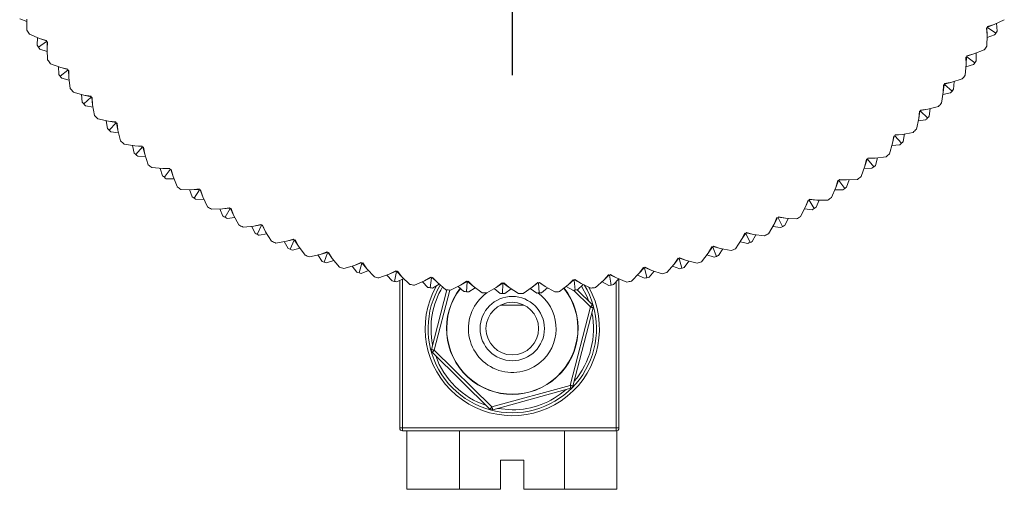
# Model space of a CAD drawing. Header units: inches. Extents: x 1.5 to 18.4, y 1.4 to 15.2.
# Tile 34 of 35: x 10.4 to 12.1, y 12.9 to 13.7. Entities that reach past the tile are written whole.
import ezdxf

# ---------------------------------------------------------------- set-up
doc = ezdxf.new("R2010")
doc.units = ezdxf.units.IN
doc.header["$MEASUREMENT"] = 0
doc.layers.add('SLD-0', color=7, linetype='Continuous')

# ---------------------------------------------------------------- blocks, each defined once
blk = doc.blocks.new('SW_CENTERMARKSYMBOL_0')
at = {"layer": 'SLD-0', "color": 0}
for p, q in [((0, 0.2), (0, 0.61625)), ((0, 0), (0, 0.1)), ((-0.2, 0), (-0.61625, 0)), ((0, 0), (-0.1, 0)), ((0, 0), (0, -0.1)), ((0, 0), (0.1, 0)), ((0.2, 0), (0.61625, 0)), ((0, -0.2), (0, -0.61625))]:
    blk.add_line(p, q, dxfattribs=at)

msp = doc.modelspace()

# ---------------------------------------------------------------- linework, layer by layer
at = {"color": 7, "linetype": 'Continuous', "lineweight": 15}
for p, q in [((10.4194, 13.7195), (10.407, 13.7244)), ((10.4194, 13.7237), (10.4193, 13.7049)), ((12.0606, 13.7087), (12.0622, 13.7094)), ((12.0618, 13.6964), (12.0606, 13.7087)), ((12.0614, 13.7091), (12.0618, 13.6964)), ((12.0622, 13.7112), (12.0739, 13.7149)), ((12.0622, 13.7103), (12.0739, 13.7149)), ((12.0622, 13.7094), (12.0622, 13.7112)), ((12.0764, 13.7), (12.0622, 13.7094)), ((12.0739, 13.7149), (12.091, 13.7229)), ((12.0778, 13.7167), (12.0786, 13.7034)), ((10.4237, 13.6982), (10.441, 13.6907)), ((10.4372, 13.6924), (10.4367, 13.6791)), ((12.0612, 13.6776), (12.0618, 13.6964)), ((12.0616, 13.6922), (12.0742, 13.6967)), ((10.439, 13.6758), (10.453, 13.6856)), ((10.441, 13.6907), (10.4529, 13.6873)), ((10.4529, 13.6865), (10.441, 13.6907)), ((10.4529, 13.6873), (10.453, 13.6856)), ((10.453, 13.6856), (10.4546, 13.6849)), ((10.4538, 13.6852), (10.4537, 13.6726)), ((10.4546, 13.6849), (10.4537, 13.6726)), ((10.454, 13.6684), (10.4413, 13.6725)), ((10.4537, 13.6726), (10.4548, 13.6538)), ((12.0254, 13.6588), (12.027, 13.6595)), ((12.0258, 13.6465), (12.0254, 13.6588)), ((12.0261, 13.6591), (12.0258, 13.6465)), ((12.027, 13.6603), (12.0391, 13.6642)), ((12.027, 13.6595), (12.0271, 13.6612)), ((12.0406, 13.6492), (12.027, 13.6595)), ((12.0271, 13.6612), (12.0391, 13.6642)), ((12.0391, 13.6642), (12.0566, 13.6711)), ((12.043, 13.6657), (12.043, 13.6524)), ((10.4596, 13.6474), (10.4774, 13.641)), ((10.4734, 13.6425), (10.4738, 13.6291)), ((10.4774, 13.641), (10.4894, 13.6384)), ((10.4895, 13.6375), (10.4774, 13.641)), ((12.024, 13.6278), (12.0258, 13.6465)), ((12.0254, 13.6423), (12.0382, 13.646)), ((10.4763, 13.626), (10.4896, 13.6367)), ((10.4894, 13.6384), (10.4896, 13.6367)), ((10.4896, 13.6367), (10.4912, 13.6361)), ((10.4905, 13.6364), (10.4912, 13.6238)), ((10.4912, 13.6361), (10.4912, 13.6238)), ((10.4912, 13.6238), (10.4935, 13.6051)), ((10.4917, 13.6196), (10.4788, 13.6229)), ((11.9879, 13.6115), (11.9867, 13.599)), ((11.9867, 13.599), (11.9871, 13.6113)), ((11.9871, 13.6113), (11.9887, 13.6118)), ((11.9887, 13.6118), (11.989, 13.6135)), ((12.0017, 13.6007), (11.9887, 13.6118)), ((11.9888, 13.6127), (12.0011, 13.6158)), ((11.989, 13.6135), (12.0011, 13.6158)), ((12.0011, 13.6158), (12.019, 13.6215)), ((12.0051, 13.6171), (12.0043, 13.6037)), ((10.4987, 13.599), (10.5168, 13.5938)), ((10.5127, 13.5949), (10.5139, 13.5817)), ((10.5166, 13.5787), (10.5293, 13.5902)), ((10.5168, 13.5938), (10.529, 13.5919)), ((10.5291, 13.591), (10.5168, 13.5938)), ((10.529, 13.5919), (10.5293, 13.5902)), ((10.5293, 13.5902), (10.5309, 13.5897)), ((11.9838, 13.5803), (11.9867, 13.599)), ((11.986, 13.5948), (11.9991, 13.5976)), ((10.5324, 13.5732), (10.5193, 13.5757)), ((10.5301, 13.5899), (10.5317, 13.5774)), ((10.5309, 13.5897), (10.5317, 13.5774)), ((10.5317, 13.5774), (10.5351, 13.5589)), ((11.9601, 13.5698), (11.9784, 13.5744)), ((11.9467, 13.5664), (11.9447, 13.5539)), ((11.9447, 13.5539), (11.9459, 13.5662)), ((11.9459, 13.5662), (11.9475, 13.5666)), ((11.9475, 13.5666), (11.9479, 13.5683)), ((11.9598, 13.5547), (11.9475, 13.5666)), ((11.9477, 13.5675), (11.9601, 13.5698)), ((11.9479, 13.5683), (11.9601, 13.5698)), ((11.9642, 13.5708), (11.9626, 13.5576)), ((10.5407, 13.5531), (10.5591, 13.549)), ((10.555, 13.55), (10.557, 13.5368)), ((10.5591, 13.549), (10.5713, 13.5479)), ((10.5716, 13.5471), (10.5591, 13.549)), ((10.5599, 13.534), (10.5718, 13.5462)), ((10.5713, 13.5479), (10.5718, 13.5462)), ((10.5718, 13.5462), (10.5735, 13.5459)), ((10.5726, 13.546), (10.575, 13.5336)), ((10.5735, 13.5459), (10.575, 13.5336)), ((11.9407, 13.5355), (11.9447, 13.5539)), ((11.9438, 13.5498), (11.957, 13.5518)), ((10.576, 13.5295), (10.5628, 13.5312)), ((10.575, 13.5336), (10.5796, 13.5154)), ((11.9027, 13.524), (11.9, 13.5116)), ((11.9, 13.5116), (11.9019, 13.5238)), ((11.9019, 13.5238), (11.9036, 13.5241)), ((11.9036, 13.5241), (11.9041, 13.5258)), ((11.9151, 13.5115), (11.9036, 13.5241)), ((11.9038, 13.525), (11.9164, 13.5265)), ((11.9041, 13.5258), (11.9164, 13.5265)), ((11.9164, 13.5265), (11.9349, 13.53)), ((11.9205, 13.5273), (11.9181, 13.5142)), ((10.5855, 13.51), (10.6041, 13.5071)), ((10.5999, 13.5077), (10.6028, 13.4947)), ((10.6041, 13.5071), (10.6164, 13.5067)), ((10.6167, 13.5059), (10.6041, 13.5071)), ((10.6164, 13.5067), (10.6169, 13.5051)), ((11.8948, 13.4935), (11.9, 13.5116)), ((11.8988, 13.5076), (11.9121, 13.5088)), ((10.6058, 13.4921), (10.6169, 13.5051)), ((10.6222, 13.4887), (10.6089, 13.4895)), ((10.6169, 13.5051), (10.6186, 13.5048)), ((10.6178, 13.5049), (10.6209, 13.4927)), ((10.6186, 13.5048), (10.6209, 13.4927)), ((10.6209, 13.4927), (10.6267, 13.4747)), ((11.8464, 13.4545), (11.8527, 13.4722)), ((11.8562, 13.4844), (11.8527, 13.4722)), ((11.8527, 13.4722), (11.8554, 13.4843)), ((11.8554, 13.4843), (11.8571, 13.4845)), ((11.8571, 13.4845), (11.8577, 13.4861)), ((11.8678, 13.4711), (11.8571, 13.4845)), ((11.8574, 13.4853), (11.87, 13.4861)), ((11.8577, 13.4861), (11.87, 13.4861)), ((11.87, 13.4861), (11.8887, 13.4883)), ((11.8742, 13.4866), (11.8709, 13.4736)), ((10.6329, 13.4697), (10.6517, 13.468)), ((10.6475, 13.4684), (10.6511, 13.4556)), ((10.6517, 13.468), (10.664, 13.4684)), ((10.6643, 13.4676), (10.6517, 13.468)), ((10.6543, 13.4531), (10.6646, 13.4668)), ((10.664, 13.4684), (10.6646, 13.4668)), ((10.6646, 13.4668), (10.6663, 13.4666)), ((10.6655, 13.4667), (10.6693, 13.4547)), ((10.6663, 13.4666), (10.6693, 13.4547)), ((11.8513, 13.4683), (11.8646, 13.4686)), ((10.6709, 13.4508), (10.6576, 13.4507)), ((10.6693, 13.4547), (10.6762, 13.4372)), ((11.8073, 13.4478), (11.803, 13.4359)), ((11.803, 13.4359), (11.8065, 13.4477)), ((11.8065, 13.4477), (11.8082, 13.4478)), ((11.8082, 13.4478), (11.8089, 13.4494)), ((11.818, 13.4338), (11.8082, 13.4478)), ((11.8085, 13.4486), (11.8212, 13.4486)), ((11.8089, 13.4494), (11.8212, 13.4486)), ((11.8212, 13.4486), (11.84, 13.4497)), ((11.8254, 13.4488), (11.8213, 13.4361)), ((10.6828, 13.4325), (10.7016, 13.432)), ((10.6974, 13.4321), (10.7018, 13.4196)), ((10.7016, 13.432), (10.7139, 13.4332)), ((10.7142, 13.4324), (10.7016, 13.432)), ((10.7052, 13.4173), (10.7146, 13.4316)), ((10.7139, 13.4332), (10.7146, 13.4316)), ((10.7146, 13.4316), (10.7163, 13.4316)), ((10.7155, 13.4316), (10.7201, 13.4198)), ((10.7163, 13.4316), (10.7201, 13.4198)), ((11.7956, 13.4186), (11.803, 13.4359)), ((11.8014, 13.432), (11.8147, 13.4315)), ((10.7219, 13.416), (10.7085, 13.4151)), ((10.7201, 13.4198), (10.728, 13.4028)), ((11.7512, 13.4027), (11.7553, 13.4143)), ((11.7562, 13.4143), (11.7512, 13.4027)), ((11.7553, 13.4143), (11.7571, 13.4143)), ((11.7571, 13.4143), (11.7579, 13.4158)), ((11.766, 13.3997), (11.7571, 13.4143)), ((11.7575, 13.4151), (11.7701, 13.4143)), ((11.7579, 13.4158), (11.7701, 13.4143)), ((11.7743, 13.4142), (11.7694, 13.4018)), ((11.7701, 13.4143), (11.7889, 13.4142)), ((10.7348, 13.3986), (10.7537, 13.3992)), ((10.7495, 13.3991), (10.7547, 13.3868)), ((10.7537, 13.3992), (10.7658, 13.4011)), ((10.7662, 13.4004), (10.7537, 13.3992)), ((10.7582, 13.3848), (10.7667, 13.3996)), ((10.7658, 13.4011), (10.7667, 13.3996)), ((10.7667, 13.3996), (10.7684, 13.3997)), ((10.7676, 13.3997), (10.7729, 13.3882)), ((10.7684, 13.3997), (10.7729, 13.3882)), ((10.7729, 13.3882), (10.7819, 13.3717)), ((11.7427, 13.3859), (11.7512, 13.4027)), ((11.7493, 13.399), (11.7626, 13.3976)), ((10.7749, 13.3845), (10.7617, 13.3828)), ((10.8077, 13.3697), (10.8197, 13.3724)), ((10.8202, 13.3717), (10.8077, 13.3697)), ((10.8197, 13.3724), (10.8207, 13.371)), ((11.6878, 13.3566), (11.6974, 13.3729)), ((11.6974, 13.3729), (11.7022, 13.3842)), ((11.7031, 13.3841), (11.6974, 13.3729)), ((11.7022, 13.3842), (11.704, 13.3841)), ((11.704, 13.3841), (11.7048, 13.3856)), ((11.7119, 13.369), (11.704, 13.3841)), ((11.7044, 13.3848), (11.7169, 13.3832)), ((11.7048, 13.3856), (11.7169, 13.3832)), ((11.7211, 13.3829), (11.7155, 13.3709)), ((11.7169, 13.3832), (11.7357, 13.382)), ((10.789, 13.3679), (10.8077, 13.3697)), ((10.8035, 13.3693), (10.8095, 13.3574)), ((10.8131, 13.3556), (10.8207, 13.371)), ((10.8298, 13.3564), (10.8167, 13.3539)), ((10.8207, 13.371), (10.8224, 13.3711)), ((10.8215, 13.3711), (10.8276, 13.36)), ((10.8224, 13.3711), (10.8276, 13.36)), ((10.8276, 13.36), (10.8376, 13.344)), ((11.6418, 13.3465), (11.6473, 13.3575)), ((11.6482, 13.3573), (11.6418, 13.3465)), ((11.6473, 13.3575), (11.649, 13.3572)), ((11.649, 13.3572), (11.65, 13.3587)), ((11.6561, 13.3417), (11.649, 13.3572)), ((11.6495, 13.358), (11.6619, 13.3556)), ((11.65, 13.3587), (11.6619, 13.3556)), ((11.6661, 13.355), (11.6597, 13.3433)), ((11.6619, 13.3556), (11.6806, 13.3531)), ((11.6952, 13.3692), (11.7084, 13.3671)), ((10.8449, 13.3407), (10.8635, 13.3437)), ((10.8593, 13.3431), (10.8661, 13.3315)), ((10.8635, 13.3437), (10.8753, 13.3472)), ((10.8758, 13.3465), (10.8635, 13.3437)), ((10.8698, 13.33), (10.8763, 13.3458)), ((10.8753, 13.3472), (10.8763, 13.3458)), ((10.8763, 13.3458), (10.878, 13.3461)), ((10.8772, 13.3459), (10.8839, 13.3352)), ((10.878, 13.3461), (10.8839, 13.3352)), ((11.6312, 13.3309), (11.6418, 13.3465)), ((11.6394, 13.343), (11.6524, 13.34)), ((10.8864, 13.3318), (10.8735, 13.3285)), ((10.8839, 13.3352), (10.895, 13.32)), ((10.9024, 13.3171), (10.9208, 13.3213)), ((10.9208, 13.3213), (10.9324, 13.3255)), ((10.9329, 13.3248), (10.9208, 13.3213)), ((10.9279, 13.308), (10.9335, 13.3241)), ((10.9324, 13.3255), (10.9335, 13.3241)), ((10.9335, 13.3241), (10.9352, 13.3245)), ((10.9344, 13.3243), (10.9417, 13.3141)), ((10.9352, 13.3245), (10.9417, 13.3141)), ((11.5731, 13.3087), (11.5846, 13.3236)), ((11.5846, 13.3236), (11.5909, 13.3342)), ((11.5917, 13.3341), (11.5846, 13.3236)), ((11.5909, 13.3342), (11.5926, 13.3339)), ((11.5926, 13.3339), (11.5936, 13.3353)), ((11.5986, 13.3179), (11.5926, 13.3339)), ((11.5931, 13.3346), (11.6053, 13.3314)), ((11.5936, 13.3353), (11.6053, 13.3314)), ((11.6095, 13.3306), (11.6023, 13.3193)), ((11.6053, 13.3314), (11.6238, 13.3278)), ((10.9167, 13.3203), (10.9242, 13.3093)), ((10.9444, 13.3108), (10.9317, 13.3067)), ((10.9417, 13.3141), (10.9537, 13.2995)), ((10.9794, 13.3025), (10.9907, 13.3074)), ((10.9913, 13.3067), (10.9794, 13.3025)), ((10.9874, 13.2896), (10.9919, 13.3061)), ((10.9907, 13.3074), (10.9919, 13.3061)), ((10.9919, 13.3061), (10.9936, 13.3066)), ((10.9927, 13.3063), (11.0008, 13.2966)), ((10.9936, 13.3066), (11.0008, 13.2966)), ((11.5137, 13.2902), (11.5261, 13.3044)), ((11.5261, 13.3044), (11.533, 13.3146)), ((11.5339, 13.3144), (11.5261, 13.3044)), ((11.533, 13.3146), (11.5347, 13.3141)), ((11.5347, 13.3141), (11.5358, 13.3154)), ((11.5397, 13.2978), (11.5347, 13.3141)), ((11.5353, 13.3148), (11.5473, 13.3109)), ((11.5358, 13.3154), (11.5473, 13.3109)), ((11.5514, 13.3098), (11.5436, 13.299)), ((11.5473, 13.3109), (11.5655, 13.3061)), ((11.582, 13.3203), (11.5948, 13.3165)), ((10.9613, 13.2972), (10.9794, 13.3025)), ((10.9754, 13.3013), (10.9835, 13.2907)), ((11.0036, 13.2935), (10.9913, 13.2886)), ((11.0008, 13.2966), (11.0136, 13.2828)), ((11.0214, 13.2809), (11.0391, 13.2874)), ((11.0391, 13.2874), (11.0501, 13.293)), ((11.0507, 13.2924), (11.0391, 13.2874)), ((11.0478, 13.2751), (11.0513, 13.2918)), ((11.0501, 13.293), (11.0513, 13.2918)), ((11.0513, 13.2918), (11.0529, 13.2924)), ((11.0522, 13.2921), (11.0608, 13.2829)), ((11.0529, 13.2924), (11.0608, 13.2829)), ((11.4533, 13.2755), (11.4666, 13.2889)), ((11.4666, 13.2889), (11.4741, 13.2986)), ((11.4749, 13.2983), (11.4666, 13.2889)), ((11.4741, 13.2986), (11.4757, 13.2981)), ((11.4757, 13.2981), (11.477, 13.2993)), ((11.4797, 13.2815), (11.4757, 13.2981)), ((11.4764, 13.2987), (11.4881, 13.294)), ((11.477, 13.2993), (11.4881, 13.294)), ((11.4921, 13.2927), (11.4836, 13.2824)), ((11.4881, 13.294), (11.506, 13.2881)), ((11.5233, 13.3012), (11.5359, 13.2966)), ((11.0351, 13.2859), (11.0439, 13.2759)), ((11.0638, 13.2799), (11.0518, 13.2742)), ((11.057, 13.0243), (11.057, 13.2767)), ((11.0608, 13.2829), (11.0744, 13.2699)), ((11.062, 13.2791), (11.062, 13.0243)), ((11.0823, 13.2685), (11.0996, 13.276)), ((11.0957, 13.2743), (11.1051, 13.2649)), ((11.0996, 13.276), (11.1102, 13.2823)), ((11.1108, 13.2818), (11.0996, 13.276)), ((11.1091, 13.2643), (11.1115, 13.2812)), ((11.1102, 13.2823), (11.1115, 13.2812)), ((11.1115, 13.2812), (11.1131, 13.2819)), ((11.1123, 13.2816), (11.1215, 13.2729)), ((11.1131, 13.2819), (11.1215, 13.2729)), ((11.1247, 13.2702), (11.1131, 13.2637)), ((11.1215, 13.2729), (11.136, 13.2608)), ((11.1607, 13.2685), (11.1709, 13.2755)), ((11.1607, 13.2685), (11.1715, 13.275)), ((11.1709, 13.2755), (11.1723, 13.2745)), ((11.1723, 13.2745), (11.1709, 13.2574)), ((11.1723, 13.2745), (11.1738, 13.2752)), ((11.1827, 13.2668), (11.1731, 13.2749)), ((11.1738, 13.2752), (11.1827, 13.2668)), ((11.2221, 13.2649), (11.2319, 13.2725)), ((11.2221, 13.2649), (11.2326, 13.272)), ((11.2319, 13.2725), (11.2333, 13.2715)), ((11.2333, 13.2715), (11.233, 13.2544)), ((11.2333, 13.2715), (11.2348, 13.2724)), ((11.2443, 13.2645), (11.2341, 13.272)), ((11.2348, 13.2724), (11.2443, 13.2645)), ((11.2837, 13.2651), (11.2929, 13.2733)), ((11.2937, 13.2729), (11.2837, 13.2651)), ((11.2929, 13.2733), (11.2944, 13.2724)), ((11.2944, 13.2724), (11.2959, 13.2734)), ((11.2952, 13.2554), (11.2944, 13.2724)), ((11.2952, 13.2729), (11.3058, 13.2661)), ((11.2959, 13.2734), (11.3058, 13.2661)), ((11.3451, 13.2692), (11.3538, 13.2779)), ((11.3546, 13.2776), (11.3451, 13.2692)), ((11.3538, 13.2779), (11.3554, 13.2772)), ((11.3554, 13.2772), (11.3567, 13.2782)), ((11.3572, 13.2602), (11.3554, 13.2772)), ((11.3561, 13.2777), (11.3671, 13.2716)), ((11.3567, 13.2782), (11.3671, 13.2716)), ((11.3671, 13.2716), (11.3841, 13.2635)), ((11.392, 13.2646), (11.4062, 13.2771)), ((11.403, 13.2743), (11.4148, 13.2682)), ((11.4062, 13.2771), (11.4143, 13.2864)), ((11.4151, 13.2861), (11.4062, 13.2771)), ((11.4143, 13.2864), (11.4159, 13.2857)), ((11.4159, 13.2857), (11.4172, 13.2869)), ((11.4188, 13.2689), (11.4159, 13.2857)), ((11.4165, 13.2863), (11.4279, 13.2809)), ((11.4172, 13.2869), (11.4279, 13.2809)), ((11.4319, 13.2793), (11.4228, 13.2696)), ((11.427, 13.0243), (11.427, 13.2741)), ((11.4279, 13.2809), (11.4454, 13.2739)), ((11.432, 13.2793), (11.432, 13.0243)), ((11.4636, 13.2859), (11.4758, 13.2805)), ((11.1111, 13.1586), (11.1375, 13.2607)), ((11.1425, 13.2601), (11.1159, 13.1573)), ((11.1439, 13.2599), (11.1607, 13.2685)), ((11.1569, 13.2666), (11.1669, 13.2578)), ((11.1749, 13.2571), (11.1862, 13.2643)), ((11.1827, 13.2668), (11.1979, 13.2556)), ((11.2059, 13.2553), (11.2221, 13.2649)), ((11.229, 13.2545), (11.2185, 13.2627)), ((11.2478, 13.2622), (11.237, 13.2544)), ((11.2443, 13.2645), (11.2601, 13.2544)), ((11.2681, 13.2545), (11.2837, 13.2651)), ((11.2802, 13.2627), (11.2912, 13.2552)), ((11.3095, 13.2641), (11.2992, 13.2556)), ((11.3058, 13.2661), (11.3223, 13.257)), ((11.3302, 13.2576), (11.3451, 13.2692)), ((11.3418, 13.2666), (11.3532, 13.2598)), ((11.383, 13.2313), (11.354, 13.2598)), ((11.3604, 13.2605), (11.3865, 13.2348)), ((11.3709, 13.2698), (11.3612, 13.2606)), ((11.2301, 13.2349), (11.2301, 13.2343)), ((11.2688, 13.2343), (11.2301, 13.2343)), ((11.2688, 13.2343), (11.2688, 13.2349)), ((11.3482, 13.0971), (11.383, 13.2313)), ((11.3878, 13.23), (11.3531, 13.0959)), ((11.2112, 13.0566), (11.1124, 13.1538)), ((11.1159, 13.1573), (11.2147, 13.0602)), ((11.2147, 13.0602), (11.3482, 13.0971)), ((11.3496, 13.0923), (11.216, 13.0554)), ((11.057, 13.0243), (11.062, 13.0243)), ((11.062, 13.0243), (11.427, 13.0243)), ((11.062, 13.0193), (11.062, 13.0243)), ((11.427, 13.0193), (11.062, 13.0193)), ((11.0693, 12.9193), (11.0693, 13.0193)), ((11.1591, 12.9193), (11.1591, 13.0193)), ((11.3387, 12.9193), (11.3387, 13.0193)), ((11.432, 13.0243), (11.427, 13.0243)), ((11.427, 13.0193), (11.427, 13.0243)), ((11.4284, 12.9193), (11.4284, 13.0195)), ((11.2295, 12.9193), (11.2295, 12.9693)), ((11.2295, 12.9693), (11.2695, 12.9693)), ((11.2695, 12.9693), (11.2695, 12.9193)), ((11.1591, 12.9193), (11.0693, 12.9193)), ((11.2295, 12.9193), (11.1591, 12.9193)), ((11.3387, 12.9193), (11.2695, 12.9193)), ((11.4284, 12.9193), (11.3387, 12.9193))]:
    msp.add_line(p, q, dxfattribs=at)
at = {"color": 7, "linetype": 'Continuous', "lineweight": 15, "flags": 128}
for points in [[(11.3804, 13.2408), (11.3773, 13.2489), (11.3679, 13.267)], [(11.383, 13.2313), (11.3837, 13.232), (11.3843, 13.2326), (11.3849, 13.2333), (11.3855, 13.2338), (11.3859, 13.2342), (11.3862, 13.2346), (11.3864, 13.2348), (11.3865, 13.2348)], [(11.383, 13.2313), (11.3839, 13.231), (11.3848, 13.2308), (11.3857, 13.2306), (11.3864, 13.2304), (11.387, 13.2302), (11.3875, 13.2301), (11.3877, 13.2301), (11.3878, 13.23)], [(11.1159, 13.1573), (11.115, 13.1576), (11.1141, 13.1578), (11.1132, 13.158), (11.1125, 13.1582), (11.1119, 13.1584), (11.1114, 13.1585), (11.1112, 13.1586), (11.1111, 13.1586)], [(11.1124, 13.1538), (11.1125, 13.1538), (11.1127, 13.154), (11.113, 13.1544), (11.1134, 13.1548), (11.114, 13.1553), (11.1146, 13.156), (11.1152, 13.1566), (11.1159, 13.1573)], [(11.3496, 13.0923), (11.3496, 13.0924), (11.3495, 13.0927), (11.3494, 13.0931), (11.3492, 13.0937), (11.349, 13.0945), (11.3488, 13.0953), (11.3485, 13.0962), (11.3482, 13.0971)], [(11.3531, 13.0959), (11.353, 13.0959), (11.3527, 13.096), (11.3523, 13.0961), (11.3517, 13.0963), (11.3509, 13.0965), (11.3501, 13.0967), (11.3492, 13.0969), (11.3482, 13.0971)], [(11.2112, 13.0566), (11.2113, 13.0567), (11.2115, 13.0569), (11.2118, 13.0572), (11.2122, 13.0576), (11.2128, 13.0582), (11.2134, 13.0588), (11.214, 13.0595), (11.2147, 13.0602)], [(11.216, 13.0554), (11.216, 13.0554), (11.2159, 13.0557), (11.2158, 13.0562), (11.2157, 13.0568), (11.2155, 13.0575), (11.2152, 13.0583), (11.215, 13.0592), (11.2147, 13.0602)], [(11.2242, 13.0576), (11.2246, 13.0575), (11.2495, 13.0553)]]:
    msp.add_lwpolyline(points, dxfattribs=at)
at = {"color": 7, "linetype": 'Continuous', "lineweight": 15}
for radius in [0.055, 0.045]:
    msp.add_circle((11.2495, 13.1943), radius, dxfattribs=at)
for centre, radius, start, end in [((11.2495, 14.2443), 0.99, 213.0177, 213.4809), ((11.2495, 14.2443), 0.99, 326.4169, 326.6493), ((11.2495, 14.2443), 0.99, 326.6493, 326.8817), ((11.2495, 14.2443), 0.99, 214.8169, 215.0493), ((11.2495, 14.2443), 0.99, 215.0493, 215.2817), ((11.2495, 14.2443), 0.99, 324.6177, 325.0809), ((11.2495, 14.2443), 0.99, 216.6177, 217.0809), ((11.2495, 14.2443), 0.99, 322.8169, 323.0493), ((11.2495, 14.2443), 0.99, 323.0493, 323.2817), ((11.2495, 14.2443), 0.99, 218.4169, 218.6493), ((11.2495, 14.2443), 0.99, 218.6493, 218.8817), ((11.2495, 14.2443), 0.99, 321.0177, 321.4809), ((11.2495, 14.2443), 0.99, 220.2177, 220.6809), ((11.2495, 14.2443), 0.99, 319.2169, 319.4493), ((11.2495, 14.2443), 0.99, 319.4493, 319.6817), ((11.2495, 14.2443), 0.99, 222.0169, 222.2493), ((11.2495, 14.2443), 0.99, 222.2493, 222.4817), ((11.2495, 14.2443), 0.99, 317.4177, 317.8809), ((11.2495, 14.2443), 0.99, 223.8177, 224.2809), ((11.2495, 14.2443), 0.99, 315.8493, 316.0817), ((11.2495, 14.2443), 0.99, 315.6169, 315.8493), ((11.2495, 14.2443), 0.99, 225.6169, 225.8493), ((11.2495, 14.2443), 0.99, 225.8493, 226.0817), ((11.2495, 14.2443), 0.99, 313.8177, 314.2809), ((11.2495, 14.2443), 0.99, 227.4177, 227.8809), ((11.2495, 14.2443), 0.99, 312.0169, 312.2493), ((11.2495, 14.2443), 0.99, 312.2493, 312.4817), ((11.2495, 14.2443), 0.99, 229.2169, 229.4493), ((11.2495, 14.2443), 0.99, 229.4493, 229.6817), ((11.2495, 14.2443), 0.99, 310.2177, 310.6809), ((11.2495, 14.2443), 0.99, 231.0177, 231.4809), ((11.2495, 14.2443), 0.99, 308.6493, 308.8817), ((11.2495, 14.2443), 0.99, 232.8169, 233.0493), ((11.2495, 14.2443), 0.99, 308.4169, 308.6493), ((11.2495, 14.2443), 0.99, 233.0493, 233.2817), ((11.2495, 14.2443), 0.99, 306.6177, 307.0809), ((11.2495, 14.2443), 0.99, 234.6177, 235.0809), ((11.2495, 14.2443), 0.99, 304.8169, 305.0493), ((11.2495, 14.2443), 0.99, 305.0493, 305.2817), ((11.2495, 14.2443), 0.99, 236.4169, 236.6493), ((11.2495, 14.2443), 0.99, 236.6493, 236.8817), ((11.2495, 14.2443), 0.99, 303.0177, 303.4809), ((11.2495, 14.2443), 0.99, 238.2177, 238.6809), ((11.2495, 14.2443), 0.99, 301.2169, 301.4493), ((11.2495, 14.2443), 0.99, 301.4493, 301.6817), ((11.2495, 14.2443), 0.99, 240.0169, 240.2493), ((11.2495, 14.2443), 0.99, 240.2493, 240.4817), ((11.2495, 14.2443), 0.99, 241.8177, 242.2809), ((11.2495, 14.2443), 0.99, 299.4177, 299.8809), ((11.2495, 14.2443), 0.99, 243.6169, 243.8493), ((11.2495, 14.2443), 0.99, 243.8493, 244.0817), ((11.2495, 14.2443), 0.99, 295.8177, 296.2809), ((11.2495, 14.2443), 0.99, 297.6169, 297.8493), ((11.2495, 14.2443), 0.99, 297.8493, 298.0817), ((11.2495, 14.2443), 0.99, 245.4177, 245.8809), ((11.2495, 14.2443), 0.99, 294.0169, 294.2493), ((11.2495, 14.2443), 0.99, 294.2493, 294.4817), ((11.2495, 14.2443), 0.99, 247.2169, 247.4493), ((11.2495, 14.2443), 0.99, 247.4493, 247.6817), ((11.2495, 14.2443), 0.99, 292.2177, 292.6809), ((11.2495, 14.2443), 0.99, 249.0177, 249.4809), ((11.2495, 14.2443), 0.99, 250.8169, 251.0493), ((11.2495, 14.2443), 0.99, 251.0493, 251.2817), ((11.2495, 14.2443), 0.99, 288.6177, 289.0809), ((11.2495, 14.2443), 0.99, 290.4169, 290.6493), ((11.2495, 14.2443), 0.99, 290.6493, 290.8817), ((11.2495, 14.2443), 0.99, 252.6177, 253.0809), ((11.2495, 14.2443), 0.99, 254.4169, 254.6493), ((11.2495, 14.2443), 0.99, 254.6493, 254.8817), ((11.2495, 14.2443), 0.99, 285.0177, 285.4809), ((11.2495, 14.2443), 0.99, 286.8169, 287.0493), ((11.2495, 14.2443), 0.99, 287.0493, 287.2817), ((11.2495, 14.2443), 0.99, 256.2177, 256.6809), ((11.2495, 14.2443), 0.99, 258.0169, 258.2493), ((11.2495, 14.2443), 0.99, 258.2493, 258.4817), ((11.2495, 14.2443), 0.99, 281.4177, 281.8809), ((11.2495, 14.2443), 0.99, 283.2169, 283.4493), ((11.2495, 14.2443), 0.99, 283.4493, 283.6817), ((11.2495, 14.2443), 0.99, 259.8177, 260.2809), ((11.2495, 13.1943), 0.149, 150.6481, 28.4241), ((11.2495, 14.2443), 0.99, 261.6169, 261.8493), ((11.2495, 13.1943), 0.144, 148.7979, 270), ((11.2495, 14.2443), 0.99, 261.8493, 262.0817), ((11.2495, 13.1943), 0.139, 149.1102, 191.4139), ((11.2495, 14.2443), 0.99, 263.4177, 263.8809), ((11.2495, 13.1943), 0.1126, 142.1458, 38.0653), ((11.2495, 13.1943), 0.1122, 142.1591, 38.0659), ((11.2495, 14.2443), 0.99, 265.2169, 265.4493), ((11.2495, 14.2443), 0.99, 265.4493, 265.6817), ((11.2495, 13.1943), 0.075, 125.624, 315.4775), ((11.2495, 14.2443), 0.99, 267.0177, 267.4809), ((11.2495, 14.2443), 0.99, 268.8169, 269.0493), ((11.2495, 14.2443), 0.99, 269.0493, 269.2817), ((11.2495, 13.1943), 0.144, 270, 31.2422), ((11.2495, 14.2443), 0.99, 270.6177, 271.0809), ((11.2495, 14.2443), 0.99, 272.4169, 272.6493), ((11.2495, 13.1943), 0.075, 315.4775, 54.376), ((11.2495, 14.2443), 0.99, 272.6493, 272.8817), ((11.2495, 14.2443), 0.99, 274.2177, 274.6809), ((11.2495, 14.2443), 0.99, 276.0169, 276.2493), ((11.2495, 14.2443), 0.99, 276.2493, 276.4817), ((11.2495, 14.2443), 0.99, 277.8177, 278.2809), ((11.2495, 14.2443), 0.99, 279.6169, 279.8493), ((11.2495, 14.2443), 0.99, 279.8493, 280.0817), ((11.2495, 13.1943), 0.139, 319.5412, 11.4139), ((11.383, 13.2313), 0.005, 345.4775, 45.4775), ((11.1159, 13.1573), 0.005, 165.4775, 225.4775), ((11.2495, 13.1943), 0.139, 199.5412, 251.4139), ((11.2495, 13.1943), 0.139, 270, 311.4139), ((11.3482, 13.0971), 0.005, 285.4775, 345.4775), ((11.2147, 13.0602), 0.005, 225.4775, 285.4775), ((11.062, 13.0243), 0.005, 180, 270), ((11.427, 13.0243), 0.005, 270, 0)]:
    msp.add_arc(centre, radius, start, end, dxfattribs=at)

# ---------------------------------------------------------------- block references
at = {"layer": 'SLD-0', "color": 7}
msp.add_blockref('SW_CENTERMARKSYMBOL_0', (11.2495, 14.2443), dxfattribs=at)

doc.saveas('drawing.dxf')
